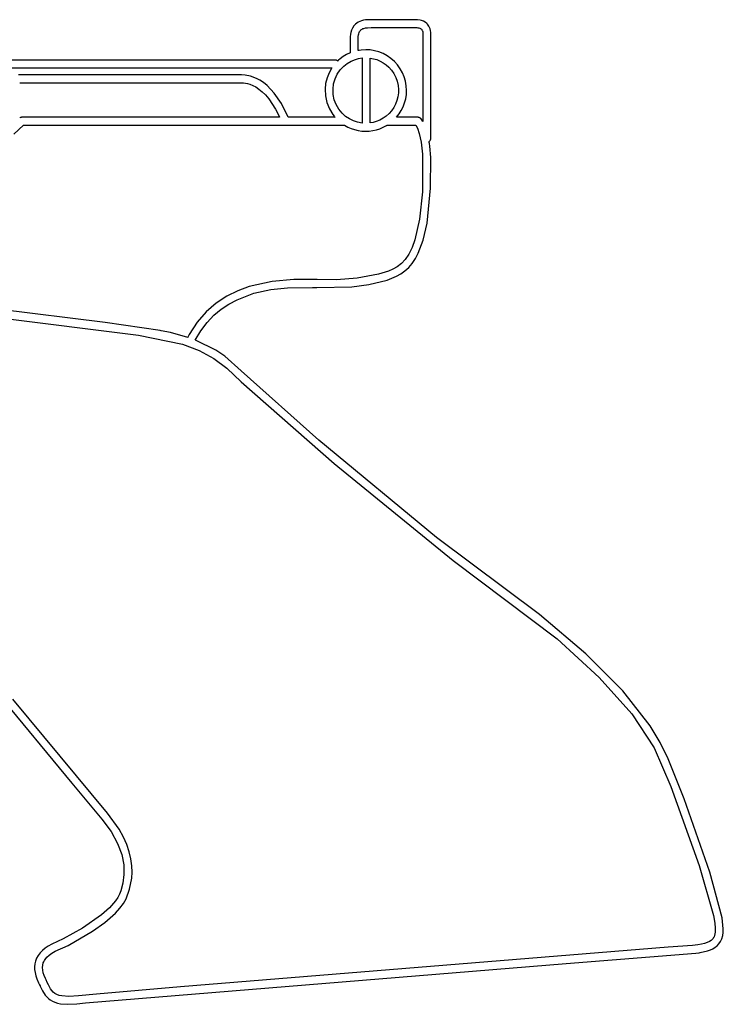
# Model space of a CAD drawing. Extents: x 21.3 to 51.6, y -34 to 34.1.
# Tile 50 of 117: x 46.8 to 49.9, y -18.6 to -14.3. Entities that reach past the tile are written whole.
import ezdxf

# ---------------------------------------------------------------- set-up
doc = ezdxf.new("R2010")
doc.units = 0

msp = doc.modelspace()

# ---------------------------------------------------------------- linework, layer by layer
at = {"layer": 'Layer 1', "color": 7, "linetype": 'CONTINUOUS'}
for p, q in [((48.262943, -14.349885), (48.256233, -14.357308)), ((48.26884, -14.344866), (48.262943, -14.349885)), ((48.275279, -14.340562), (48.26884, -14.344866)), ((48.282258, -14.336975), (48.275279, -14.340562)), ((48.289773, -14.334108), (48.282258, -14.336975)), ((48.297822, -14.331963), (48.289773, -14.334108)), ((48.306402, -14.330544), (48.297822, -14.331963)), ((48.323835, -14.329801), (48.306402, -14.330544)), ((48.463043, -14.329807), (48.323835, -14.329801)), ((48.522227, -14.329818), (48.463043, -14.329807)), ((48.528219, -14.329822), (48.522227, -14.329818)), ((48.533897, -14.329829), (48.528219, -14.329822)), ((48.544885, -14.331171), (48.533897, -14.329829)), ((48.55184, -14.332962), (48.544885, -14.331171)), ((48.559276, -14.335827), (48.55184, -14.332962)), ((48.566823, -14.34001), (48.559276, -14.335827)), ((48.574109, -14.345756), (48.566823, -14.34001)), ((48.577384, -14.349132), (48.574109, -14.345756)), ((48.580571, -14.353111), (48.577384, -14.349132)), ((48.241052, -14.393113), (48.239913, -14.405005)), ((48.242791, -14.384984), (48.241052, -14.393113)), ((48.245704, -14.376006), (48.242791, -14.384984)), ((48.250086, -14.366629), (48.245704, -14.376006)), ((48.256233, -14.357308), (48.250086, -14.366629)), ((48.276086, -14.395204), (48.277292, -14.390894)), ((48.277292, -14.390894), (48.279024, -14.386402)), ((48.279024, -14.386402), (48.281381, -14.381919)), ((48.281381, -14.381919), (48.284455, -14.377633)), ((48.284455, -14.377633), (48.287339, -14.37462)), ((48.287339, -14.37462), (48.28995, -14.372475)), ((48.28995, -14.372475), (48.292821, -14.370584)), ((48.292821, -14.370584), (48.295947, -14.368947)), ((48.295947, -14.368947), (48.299327, -14.367565)), ((48.299327, -14.367565), (48.306839, -14.36557)), ((48.306839, -14.36557), (48.31534, -14.364605)), ((48.31534, -14.364605), (48.33229, -14.364522)), ((48.33229, -14.364522), (48.530876, -14.364514)), ((48.530876, -14.364514), (48.534516, -14.36471)), ((48.534516, -14.36471), (48.539134, -14.365498)), ((48.539134, -14.365498), (48.544108, -14.367113)), ((48.544108, -14.367113), (48.546535, -14.368303)), ((48.546535, -14.368303), (48.548817, -14.369787)), ((48.548817, -14.369787), (48.550781, -14.371495)), ((48.550781, -14.371495), (48.552095, -14.372991)), ((48.552095, -14.372991), (48.553257, -14.374665)), ((48.553257, -14.374665), (48.554264, -14.376516)), ((48.554264, -14.376516), (48.555116, -14.378543)), ((48.555116, -14.378543), (48.556356, -14.383115)), ((48.556356, -14.383115), (48.556973, -14.38837)), ((48.556973, -14.38837), (48.557046, -14.391161)), ((48.557046, -14.391161), (48.557046, -14.391275)), ((48.557046, -14.391275), (48.557046, -14.391817)), ((48.557046, -14.391817), (48.557046, -14.394112)), ((48.583624, -14.357834), (48.580571, -14.353111)), ((48.586395, -14.363342), (48.583624, -14.357834)), ((48.588738, -14.369681), (48.586395, -14.363342)), ((48.590504, -14.376893), (48.588738, -14.369681)), ((48.591546, -14.385022), (48.590504, -14.376893)), ((48.591766, -14.393393), (48.591546, -14.385022)), ((48.591766, -14.405531), (48.591766, -14.393393)), ((48.239913, -14.405005), (48.239919, -14.428954)), ((48.239919, -14.428954), (48.239916, -14.472577)), ((48.274634, -14.406821), (48.274877, -14.402518)), ((48.274635, -14.407249), (48.274634, -14.406821)), ((48.274636, -14.407349), (48.274635, -14.407249)), ((48.274636, -14.457823), (48.274636, -14.407349)), ((48.274877, -14.402518), (48.276086, -14.395204)), ((48.557046, -14.394112), (48.557046, -14.417737)), ((48.557046, -14.417737), (48.557046, -14.638256)), ((48.591766, -14.7052), (48.591766, -14.405531)), ((48.239939, -14.474734), (48.224439, -14.482128)), ((48.239916, -14.472577), (48.239916, -14.474233)), ((48.239916, -14.474233), (48.239916, -14.474477)), ((48.239924, -14.474544), (48.239959, -14.474668)), ((48.274636, -14.4636), (48.274636, -14.457823)), ((48.274636, -14.464173), (48.274636, -14.4636)), ((48.274636, -14.464306), (48.274636, -14.464173)), ((48.274761, -14.464313), (48.274688, -14.464327)), ((48.275347, -14.464202), (48.274761, -14.464313)), ((48.276519, -14.463985), (48.275347, -14.464202)), ((48.278872, -14.463573), (48.276519, -14.463985)), ((48.288379, -14.462218), (48.278872, -14.463573)), ((48.307839, -14.461058), (48.288379, -14.462218)), ((48.326948, -14.462028), (48.307839, -14.461058)), ((48.346715, -14.465217), (48.326948, -14.462028)), ((48.365853, -14.47057), (48.346715, -14.465217)), ((48.384215, -14.478027), (48.365853, -14.47057)), ((48.401656, -14.487528), (48.384215, -14.478027)), ((47.893307, -14.505727), (45.704718, -14.505727)), ((48.120401, -14.505727), (47.893307, -14.505727)), ((48.16803, -14.505727), (48.120401, -14.505727)), ((48.17252, -14.505727), (48.16803, -14.505727)), ((48.173617, -14.505727), (48.17252, -14.505727)), ((48.173876, -14.505727), (48.173617, -14.505727)), ((48.173933, -14.505727), (48.173876, -14.505727)), ((48.174004, -14.505727), (48.173948, -14.505727)), ((48.174225, -14.505729), (48.174004, -14.505727)), ((48.175102, -14.505767), (48.174225, -14.505729)), ((48.176815, -14.505976), (48.175102, -14.505767)), ((48.178469, -14.506355), (48.176815, -14.505976)), ((48.180056, -14.506893), (48.178469, -14.506355)), ((48.181571, -14.507578), (48.180056, -14.506893)), ((48.183007, -14.508399), (48.181571, -14.507578)), ((48.184358, -14.509346), (48.183007, -14.508399)), ((48.185616, -14.510407), (48.184358, -14.509346)), ((48.18571, -14.510319), (48.185662, -14.510364)), ((48.185806, -14.510227), (48.18571, -14.510319)), ((48.186578, -14.509497), (48.185806, -14.510227)), ((48.189705, -14.50662), (48.186578, -14.509497)), ((48.196158, -14.501087), (48.189705, -14.50662)), ((48.209822, -14.490947), (48.196158, -14.501087)), ((48.224439, -14.482128), (48.209822, -14.490947)), ((48.212156, -14.532818), (48.227702, -14.520551)), ((48.227702, -14.520551), (48.244606, -14.510658)), ((48.244606, -14.510658), (48.262651, -14.50322)), ((48.262651, -14.50322), (48.277102, -14.499234)), ((48.277102, -14.499234), (48.291999, -14.49677)), ((48.291999, -14.496804), (48.291999, -14.497078)), ((48.291999, -14.497078), (48.291999, -14.498426)), ((48.291999, -14.498426), (48.291999, -14.504115)), ((48.291999, -14.504115), (48.291999, -14.558408)), ((48.326719, -14.497108), (48.341841, -14.499877)), ((48.326719, -14.497518), (48.326719, -14.497111)), ((48.326719, -14.505674), (48.326719, -14.497518)), ((48.326719, -14.739211), (48.326719, -14.505674)), ((48.341841, -14.499877), (48.356484, -14.504213)), ((48.356484, -14.504213), (48.370546, -14.510082)), ((48.370546, -14.510082), (48.383921, -14.517449)), ((48.383921, -14.517449), (48.396507, -14.526279)), ((48.41803, -14.499013), (48.401656, -14.487528)), ((48.433192, -14.51242), (48.41803, -14.499013)), ((48.446784, -14.527453), (48.433192, -14.51242)), ((45.787411, -14.540451), (47.402038, -14.540451)), ((47.402038, -14.540451), (48.051117, -14.540451)), ((48.051117, -14.540451), (48.159933, -14.540451)), ((48.148299, -14.561282), (48.139196, -14.583731)), ((48.160249, -14.540464), (48.148299, -14.561282)), ((48.159933, -14.540451), (48.160197, -14.540451)), ((48.160197, -14.540451), (48.160251, -14.540451)), ((48.183945, -14.567834), (48.196938, -14.548899)), ((48.196938, -14.548899), (48.212156, -14.532818)), ((48.291999, -14.558408), (48.291999, -14.723187)), ((48.396507, -14.526279), (48.408198, -14.536537)), ((48.408198, -14.536537), (48.420463, -14.55014)), ((48.420463, -14.55014), (48.430939, -14.565246)), ((48.430939, -14.565246), (48.439323, -14.581454)), ((48.458459, -14.543714), (48.446784, -14.527453)), ((48.468158, -14.561056), (48.458459, -14.543714)), ((48.475818, -14.579333), (48.468158, -14.561056)), ((47.48091, -14.570542), (46.793091, -14.570525)), ((47.718947, -14.570542), (47.48091, -14.570542)), ((47.765712, -14.570068), (47.718947, -14.570542)), ((47.782427, -14.571191), (47.765712, -14.570068)), ((47.804946, -14.575916), (47.782427, -14.571191)), ((47.831866, -14.586243), (47.804946, -14.575916)), ((47.846538, -14.594134), (47.831866, -14.586243)), ((47.861784, -14.604175), (47.846538, -14.594134)), ((47.877428, -14.616617), (47.861784, -14.604175)), ((48.133193, -14.607569), (48.130541, -14.632554)), ((48.139196, -14.583731), (48.133193, -14.607569)), ((48.167964, -14.610397), (48.17424, -14.588447)), ((48.17424, -14.588447), (48.183945, -14.567834)), ((48.439323, -14.581454), (48.445543, -14.59859)), ((48.445543, -14.59859), (48.449526, -14.61648)), ((48.481381, -14.598401), (48.475818, -14.579333)), ((48.484785, -14.618113), (48.481381, -14.598401)), ((47.909211, -14.649706), (47.877428, -14.616617)), ((47.940483, -14.695399), (47.909211, -14.649706)), ((48.130541, -14.632554), (48.131901, -14.661752)), ((48.165259, -14.633343), (48.167964, -14.610397)), ((48.166243, -14.656608), (48.165259, -14.633343)), ((48.450879, -14.64919), (48.448581, -14.666399)), ((48.449526, -14.61648), (48.451199, -14.634949)), ((48.451199, -14.634949), (48.450879, -14.64919)), ((48.48597, -14.638325), (48.484785, -14.618113)), ((48.48506, -14.65691), (48.48597, -14.638325)), ((48.557046, -14.638256), (48.557046, -14.740042)), ((48.131901, -14.661752), (48.138255, -14.691044)), ((48.138255, -14.691044), (48.149422, -14.718668)), ((48.170863, -14.679068), (48.166243, -14.656608)), ((48.178978, -14.70035), (48.170863, -14.679068)), ((48.444295, -14.6829), (48.438149, -14.698568)), ((48.448581, -14.666399), (48.444295, -14.6829)), ((48.471243, -14.70963), (48.477644, -14.692649)), ((48.477644, -14.692649), (48.482267, -14.67504)), ((48.482267, -14.67504), (48.48506, -14.65691)), ((47.969842, -14.755699), (47.940483, -14.695399)), ((48.149422, -14.718668), (48.165171, -14.744145)), ((48.190447, -14.720113), (48.178978, -14.70035)), ((48.205129, -14.738018), (48.190447, -14.720113)), ((48.291999, -14.723187), (48.291999, -14.775099)), ((48.420786, -14.726899), (48.409823, -14.739308)), ((48.43027, -14.713276), (48.420786, -14.726899)), ((48.438149, -14.698568), (48.43027, -14.713276)), ((48.453314, -14.741276), (48.463116, -14.725875)), ((48.463116, -14.725875), (48.471243, -14.70963)), ((48.591766, -14.831757), (48.591766, -14.7052)), ((47.969972, -14.755727), (47.96988, -14.755727)), ((47.972954, -14.755727), (47.969972, -14.755727)), ((47.989328, -14.755727), (47.972954, -14.755727)), ((48.120083, -14.755727), (47.989328, -14.755727)), ((48.168468, -14.755727), (48.120083, -14.755727)), ((48.165171, -14.744145), (48.169797, -14.750122)), ((48.173364, -14.755727), (48.168468, -14.755727)), ((48.169797, -14.750122), (48.172211, -14.753047)), ((48.172211, -14.753047), (48.173443, -14.754493)), ((48.174387, -14.755727), (48.173364, -14.755727)), ((48.173443, -14.754493), (48.174065, -14.755212)), ((48.174065, -14.755212), (48.174378, -14.755571)), ((48.174378, -14.755571), (48.174456, -14.75566)), ((48.174483, -14.755727), (48.174387, -14.755727)), ((48.174456, -14.75566), (48.174495, -14.755705)), ((48.220233, -14.751647), (48.205129, -14.738018)), ((48.236527, -14.762663), (48.220233, -14.751647)), ((48.254064, -14.771262), (48.236527, -14.762663)), ((48.272627, -14.777364), (48.254064, -14.771262)), ((48.291999, -14.780888), (48.272627, -14.777364)), ((48.291999, -14.775099), (48.291999, -14.779945)), ((48.291999, -14.779945), (48.291999, -14.780833)), ((48.326719, -14.775784), (48.326719, -14.739211)), ((48.326719, -14.779474), (48.326719, -14.775784)), ((48.340472, -14.778058), (48.326719, -14.780538)), ((48.326719, -14.78034), (48.326719, -14.779474)), ((48.326719, -14.780516), (48.326719, -14.78034)), ((48.35374, -14.7743), (48.340472, -14.778058)), ((48.36934, -14.768002), (48.35374, -14.7743)), ((48.383973, -14.759986), (48.36934, -14.768002)), ((48.397509, -14.75038), (48.383973, -14.759986)), ((48.409823, -14.739308), (48.397509, -14.75038)), ((48.44189, -14.755725), (48.453314, -14.741276)), ((48.441961, -14.755727), (48.441903, -14.755727)), ((48.442207, -14.755727), (48.441961, -14.755727)), ((48.503274, -14.755727), (48.442207, -14.755727)), ((48.532151, -14.755727), (48.503274, -14.755727)), ((48.534738, -14.755727), (48.532151, -14.755727)), ((48.534982, -14.755727), (48.534738, -14.755727)), ((48.53504, -14.755727), (48.534982, -14.755727)), ((48.536705, -14.755805), (48.53504, -14.755727)), ((48.538415, -14.756055), (48.536705, -14.755805)), ((48.540086, -14.756472), (48.538415, -14.756055)), ((48.541705, -14.757052), (48.540086, -14.756472)), ((48.543261, -14.75779), (48.541705, -14.757052)), ((48.544741, -14.758681), (48.543261, -14.75779)), ((48.546942, -14.760434), (48.544741, -14.758681)), ((48.549399, -14.762976), (48.546942, -14.760434)), ((48.552841, -14.767287), (48.549399, -14.762976)), ((48.557044, -14.773649), (48.552841, -14.767287)), ((48.557046, -14.740042), (48.557046, -14.767797)), ((48.557046, -14.767797), (48.557046, -14.773262)), ((48.557046, -14.773262), (48.557046, -14.773624)), ((48.291999, -14.780833), (48.291999, -14.780886)), ((48.584335, -14.861195), (48.58431, -14.861041)), ((48.584316, -14.861033), (48.585967, -14.859711)), ((48.584435, -14.861812), (48.584335, -14.861195)), ((48.584634, -14.863053), (48.584435, -14.861812)), ((48.585027, -14.865563), (48.584634, -14.863053)), ((48.585793, -14.8707), (48.585027, -14.865563)), ((48.585967, -14.859711), (48.587457, -14.858221)), ((48.587457, -14.858221), (48.588764, -14.856574)), ((48.588764, -14.856574), (48.589864, -14.854781)), ((48.589864, -14.854781), (48.590736, -14.852853)), ((48.590736, -14.852853), (48.591355, -14.850802)), ((48.591355, -14.850802), (48.5917, -14.848638)), ((48.5917, -14.848638), (48.591766, -14.84448)), ((48.591766, -14.84448), (48.591766, -14.831757)), ((48.587238, -14.881443), (48.585793, -14.8707)), ((48.591632, -14.931011), (48.587238, -14.881443)), ((48.591106, -15.065529), (48.591632, -14.931011)), ((48.57532, -15.217915), (48.591106, -15.065529)), ((48.558683, -15.291258), (48.57532, -15.217915)), ((48.537018, -15.348919), (48.558683, -15.291258)), ((48.510415, -15.393059), (48.524328, -15.372544)), ((48.524328, -15.372544), (48.537018, -15.348919)), ((48.478964, -15.42584), (48.495289, -15.410735)), ((48.495289, -15.410735), (48.510415, -15.393059)), ((48.322234, -15.485234), (48.401876, -15.465964)), ((48.401876, -15.465964), (48.442754, -15.449421)), ((48.442754, -15.449421), (48.461448, -15.438645)), ((48.461448, -15.438645), (48.478964, -15.42584)), ((47.819879, -15.523835), (47.894361, -15.507268)), ((47.894361, -15.507268), (47.967212, -15.499316)), ((47.967212, -15.499316), (48.076461, -15.498191)), ((48.076461, -15.498191), (48.076973, -15.498207)), ((48.076973, -15.498207), (48.082068, -15.49837)), ((48.082068, -15.49837), (48.094135, -15.498755)), ((48.094135, -15.498755), (48.094624, -15.498771)), ((48.094624, -15.498771), (48.094711, -15.498774)), ((48.094715, -15.498774), (48.094764, -15.498775)), ((48.094764, -15.498775), (48.247031, -15.495605)), ((48.247031, -15.495605), (48.322234, -15.485234)), ((47.711554, -15.570479), (47.746718, -15.551596)), ((47.746718, -15.551596), (47.819879, -15.523835)), ((46.420802, -15.593986), (47.317743, -15.706453)), ((47.645906, -15.619864), (47.677827, -15.593128)), ((47.677827, -15.593128), (47.711554, -15.570479)), ((47.616159, -15.651009), (47.645906, -15.619864)), ((47.588955, -15.686886), (47.616159, -15.651009)), ((47.317743, -15.706453), (47.508647, -15.74524)), ((47.564663, -15.727817), (47.588955, -15.686886)), ((47.508647, -15.74524), (47.580951, -15.772812)), ((47.564521, -15.728122), (47.564663, -15.727817)), ((47.565247, -15.728408), (47.564521, -15.728122)), ((47.568145, -15.729558), (47.565247, -15.728408)), ((47.654373, -15.772485), (47.568145, -15.729558)), ((47.580951, -15.772812), (47.64517, -15.807723)), ((47.64517, -15.807723), (47.702094, -15.850362)), ((47.693052, -15.798544), (47.654373, -15.772485)), ((47.764054, -15.861922), (47.693052, -15.798544)), ((47.702094, -15.850362), (47.764298, -15.91063)), ((48.102858, -16.163963), (47.764054, -15.861922)), ((47.764298, -15.91063), (48.170239, -16.266978)), ((48.615947, -16.588897), (48.102858, -16.163963)), ((48.170239, -16.266978), (48.689188, -16.689681)), ((49.066415, -16.925625), (48.615947, -16.588897)), ((48.689188, -16.689681), (49.142217, -17.032227)), ((49.268289, -17.097011), (49.066415, -16.925625)), ((49.142217, -17.032227), (49.326655, -17.20086)), ((49.429129, -17.259074), (49.268289, -17.097011)), ((46.606532, -17.153354), (47.026025, -17.660846)), ((49.326655, -17.20086), (49.467899, -17.359158)), ((49.548574, -17.411455), (49.429129, -17.259074)), ((47.18118, -17.792643), (46.768794, -17.29485)), ((49.467899, -17.359158), (49.565565, -17.506737)), ((49.592661, -17.483902), (49.548574, -17.411455)), ((49.626579, -17.554533), (49.592661, -17.483902)), ((49.565565, -17.506737), (49.638499, -17.676363)), ((49.696492, -17.730336), (49.626579, -17.554533)), ((47.026025, -17.660846), (47.157195, -17.818048)), ((49.638499, -17.676363), (49.762114, -18.020745)), ((49.808082, -18.050488), (49.696492, -17.730336)), ((47.157195, -17.818048), (47.197714, -17.872543)), ((47.232268, -17.862141), (47.18118, -17.792643)), ((47.197714, -17.872543), (47.2261, -17.924206)), ((47.251427, -17.896376), (47.232268, -17.862141)), ((47.266224, -17.929495), (47.251427, -17.896376)), ((47.2261, -17.924206), (47.243885, -17.972783)), ((47.277024, -17.96143), (47.266224, -17.929495)), ((47.243885, -17.972783), (47.252601, -18.018023)), ((47.284189, -17.992114), (47.277024, -17.96143)), ((47.288082, -18.02148), (47.284189, -17.992114)), ((47.252601, -18.018023), (47.253779, -18.059673)), ((47.289067, -18.04946), (47.288082, -18.02148)), ((49.762114, -18.020745), (49.824976, -18.239005)), ((47.253779, -18.059673), (47.248951, -18.097483)), ((47.278202, -18.124416), (47.287506, -18.075988)), ((47.287506, -18.075988), (47.289067, -18.04946)), ((49.862365, -18.249396), (49.808082, -18.050488)), ((47.23965, -18.131198), (47.233801, -18.146442)), ((47.248951, -18.097483), (47.23965, -18.131198)), ((47.263027, -18.166298), (47.278202, -18.124416)), ((47.217436, -18.174756), (47.190785, -18.204783)), ((47.226986, -18.160422), (47.217436, -18.174756)), ((47.233801, -18.146442), (47.226986, -18.160422)), ((47.251528, -18.186574), (47.263027, -18.166298)), ((47.190785, -18.204783), (47.156173, -18.235574)), ((47.216626, -18.228045), (47.235853, -18.20724)), ((47.235853, -18.20724), (47.251528, -18.186574)), ((47.156173, -18.235574), (47.073177, -18.294408)), ((47.170013, -18.269072), (47.216626, -18.228045)), ((49.824976, -18.239005), (49.830694, -18.272759)), ((49.867338, -18.297666), (49.862365, -18.249396)), ((47.073177, -18.294408), (46.988675, -18.341183)), ((47.116678, -18.307652), (47.170013, -18.269072)), ((49.830694, -18.272759), (49.832464, -18.294191)), ((49.832464, -18.294191), (49.831983, -18.311737)), ((49.86682, -18.312452), (49.867338, -18.297666)), ((46.988675, -18.341183), (46.938427, -18.363522)), ((47.009804, -18.369466), (47.116678, -18.307652)), ((49.817622, -18.344757), (49.814331, -18.34756)), ((49.820511, -18.341789), (49.817622, -18.344757)), ((49.823006, -18.338652), (49.820511, -18.341789)), ((49.825128, -18.335348), (49.823006, -18.338652)), ((49.82698, -18.331742), (49.825128, -18.335348)), ((49.829223, -18.325842), (49.82698, -18.331742)), ((49.83089, -18.319192), (49.829223, -18.325842)), ((49.831983, -18.311737), (49.83089, -18.319192)), ((49.855212, -18.352687), (49.861034, -18.340128)), ((49.861034, -18.340128), (49.864811, -18.326661)), ((49.864811, -18.326661), (49.86682, -18.312452)), ((46.90953, -18.381383), (46.897685, -18.391403)), ((46.923115, -18.372086), (46.90953, -18.381383)), ((46.938427, -18.363522), (46.923115, -18.372086)), ((46.953367, -18.394867), (47.009804, -18.369466)), ((49.626844, -18.377721), (47.499557, -18.550906)), ((49.73312, -18.369152), (49.626844, -18.377721)), ((49.756069, -18.367307), (49.73312, -18.369152)), ((49.772522, -18.364487), (49.756069, -18.367307)), ((49.785675, -18.361118), (49.772522, -18.364487)), ((49.796981, -18.357195), (49.785675, -18.361118)), ((49.806511, -18.352685), (49.796981, -18.357195)), ((49.797815, -18.393634), (49.810863, -18.388993)), ((49.814331, -18.34756), (49.806511, -18.352685)), ((49.810863, -18.388993), (49.822319, -18.383639)), ((49.822319, -18.383639), (49.832289, -18.377527)), ((49.832289, -18.377527), (49.840877, -18.370612)), ((49.840877, -18.370612), (49.84819, -18.36285)), ((49.84819, -18.36285), (49.855212, -18.352687)), ((46.872694, -18.425703), (46.868114, -18.437841)), ((46.879255, -18.413573), (46.872694, -18.425703)), ((46.88759, -18.402136), (46.879255, -18.413573)), ((46.897685, -18.391403), (46.88759, -18.402136)), ((46.906451, -18.435789), (46.909576, -18.430642)), ((46.909576, -18.430642), (46.917403, -18.420789)), ((46.917403, -18.420789), (46.92732, -18.411534)), ((46.92732, -18.411534), (46.939313, -18.402889)), ((46.939313, -18.402889), (46.953367, -18.394867)), ((49.181605, -18.448524), (49.74734, -18.402789)), ((49.74734, -18.402789), (49.762018, -18.401606)), ((49.762018, -18.401606), (49.766516, -18.400956)), ((49.766516, -18.400956), (49.797815, -18.393634)), ((46.865271, -18.449861), (46.863937, -18.462247)), ((46.863937, -18.462247), (46.86411, -18.474987)), ((46.86411, -18.474987), (46.865788, -18.488069)), ((46.868114, -18.437841), (46.865271, -18.449861)), ((46.898608, -18.466509), (46.899473, -18.456067)), ((46.899305, -18.47748), (46.898608, -18.466509)), ((46.899473, -18.456067), (46.901902, -18.446169)), ((46.901902, -18.446169), (46.903854, -18.441082)), ((46.903854, -18.441082), (46.906451, -18.435789)), ((47.317645, -18.600878), (49.181605, -18.448524)), ((46.865788, -18.488069), (46.86897, -18.50148)), ((46.86897, -18.50148), (46.873654, -18.515206)), ((46.873654, -18.515206), (46.881579, -18.532746)), ((46.901562, -18.488964), (46.899305, -18.47748)), ((46.905379, -18.500946), (46.901562, -18.488964)), ((46.910751, -18.513411), (46.905379, -18.500946)), ((46.914163, -18.520339), (46.910751, -18.513411)), ((46.881579, -18.532746), (46.885666, -18.541224)), ((46.885666, -18.541224), (46.887629, -18.545387)), ((46.887629, -18.545387), (46.888113, -18.546418)), ((46.888113, -18.546418), (46.888355, -18.546932)), ((46.888383, -18.546992), (46.898849, -18.567825)), ((46.919147, -18.530818), (46.914163, -18.520339)), ((46.924047, -18.54118), (46.919147, -18.530818)), ((46.933519, -18.558827), (46.924047, -18.54118)), ((46.938824, -18.566397), (46.933519, -18.558827)), ((47.499557, -18.550906), (47.134383, -18.581599)), ((46.898849, -18.567825), (46.910363, -18.58599)), ((46.910363, -18.58599), (46.916904, -18.593975)), ((46.916904, -18.593975), (46.924177, -18.601178)), ((46.924177, -18.601178), (46.932338, -18.60756)), ((46.944881, -18.573072), (46.938824, -18.566397)), ((46.951971, -18.578807), (46.944881, -18.573072)), ((46.960373, -18.583557), (46.951971, -18.578807)), ((46.970367, -18.587279), (46.960373, -18.583557)), ((46.982234, -18.589927), (46.970367, -18.587279)), ((47.012701, -18.591826), (46.982234, -18.589927)), ((47.055002, -18.588806), (47.012701, -18.591826)), ((47.134383, -18.581599), (47.055002, -18.588806)), ((47.086041, -18.620727), (47.317645, -18.600878)), ((46.932338, -18.60756), (46.941544, -18.613082)), ((46.941544, -18.613082), (46.951951, -18.617705)), ((46.951951, -18.617705), (46.963716, -18.621391)), ((46.963716, -18.621391), (46.976994, -18.624102)), ((46.976994, -18.624102), (47.008721, -18.626441)), ((47.008721, -18.626441), (47.048383, -18.624415)), ((47.048383, -18.624415), (47.086041, -18.620727))]:
    msp.add_line(p, q, dxfattribs=at)
at = {"layer": 'Layer 1', "color": 8, "linetype": 'CONTINUOUS'}
for p, q in [((46.798984, -14.605266), (46.799115, -14.605266)), ((46.799115, -14.605266), (46.79965, -14.605266)), ((46.79965, -14.605266), (46.805291, -14.605266)), ((46.805291, -14.605266), (46.832175, -14.605266)), ((46.832175, -14.605266), (47.092442, -14.605266)), ((47.092442, -14.605266), (47.719042, -14.605266)), ((47.719042, -14.605266), (47.748524, -14.605266)), ((47.748524, -14.605266), (47.755616, -14.605266)), ((47.755616, -14.605266), (47.757084, -14.605266)), ((47.757084, -14.605266), (47.757278, -14.605266)), ((47.757278, -14.605266), (47.758631, -14.605211)), ((47.758631, -14.605211), (47.760362, -14.605007)), ((47.760362, -14.605007), (47.763051, -14.604802)), ((47.763051, -14.604802), (47.774311, -14.605102)), ((47.774311, -14.605102), (47.792176, -14.608273)), ((47.792176, -14.608273), (47.803122, -14.611656)), ((47.803122, -14.611656), (47.815164, -14.616623)), ((47.815164, -14.616623), (47.828116, -14.623461)), ((47.828116, -14.623461), (47.841792, -14.632459)), ((47.841792, -14.632459), (47.856007, -14.643906)), ((47.856007, -14.643906), (47.870576, -14.658089)), ((47.870576, -14.658089), (47.885313, -14.675298)), ((47.885313, -14.675298), (47.914551, -14.719946)), ((47.914551, -14.719946), (47.928681, -14.747962)), ((46.80024, -14.757659), (46.798811, -14.758485)), ((46.801738, -14.756974), (46.80024, -14.757659)), ((46.803293, -14.756435), (46.801738, -14.756974)), ((46.804896, -14.756044), (46.803293, -14.756435)), ((46.806536, -14.755807), (46.804896, -14.756044)), ((46.808203, -14.755727), (46.806536, -14.755807)), ((46.808431, -14.755727), (46.808203, -14.755727)), ((46.810153, -14.755727), (46.808431, -14.755727)), ((46.81847, -14.755727), (46.810153, -14.755727)), ((46.853049, -14.755727), (46.81847, -14.755727)), ((47.587954, -14.755727), (46.853049, -14.755727)), ((47.893208, -14.755727), (47.587954, -14.755727)), ((47.924738, -14.755727), (47.893208, -14.755727)), ((47.931355, -14.755727), (47.924738, -14.755727)), ((47.928681, -14.747962), (47.932131, -14.755608)), ((47.931982, -14.755727), (47.931355, -14.755727)), ((47.932136, -14.755727), (47.931982, -14.755727)), ((47.932131, -14.755608), (47.932184, -14.755727)), ((46.772682, -14.829492), (46.814991, -14.790451)), ((46.814991, -14.790451), (46.875173, -14.790451)), ((46.875173, -14.790451), (48.215613, -14.790451)), ((48.215651, -14.790447), (48.229545, -14.798139)), ((48.229545, -14.798139), (48.244032, -14.804552)), ((48.244032, -14.804552), (48.259043, -14.809644)), ((48.259043, -14.809644), (48.274508, -14.813375)), ((48.274508, -14.813375), (48.290357, -14.815705)), ((48.290357, -14.815705), (48.306522, -14.816593)), ((48.306522, -14.816593), (48.322791, -14.816004)), ((48.322791, -14.816004), (48.338765, -14.813954)), ((48.338765, -14.813954), (48.354365, -14.810486)), ((48.354365, -14.810486), (48.369522, -14.805638)), ((48.369522, -14.805638), (48.384165, -14.799453)), ((48.384165, -14.799453), (48.398225, -14.79197)), ((48.398225, -14.79197), (48.399938, -14.790945)), ((48.399938, -14.790945), (48.40079, -14.790425)), ((48.40079, -14.790425), (48.401003, -14.790295)), ((48.40105, -14.790266), (48.401201, -14.790286)), ((48.401201, -14.790286), (48.401492, -14.790364)), ((48.401492, -14.790364), (48.401783, -14.790437)), ((48.401783, -14.790437), (48.401935, -14.790451)), ((48.40198, -14.790451), (48.402084, -14.790451)), ((48.402084, -14.790451), (48.402519, -14.790451)), ((48.402519, -14.790451), (48.407021, -14.790451)), ((48.407021, -14.790451), (48.510908, -14.790451)), ((48.510908, -14.790451), (48.525531, -14.790451)), ((48.525531, -14.790451), (48.526675, -14.790451)), ((48.526675, -14.790451), (48.526776, -14.790451)), ((48.526804, -14.790455), (48.533256, -14.803035)), ((48.533256, -14.803035), (48.541486, -14.826661)), ((48.541486, -14.826661), (48.549658, -14.863782)), ((48.549658, -14.863782), (48.555936, -14.916842)), ((48.555936, -14.916842), (48.55547, -15.080569)), ((48.55547, -15.080569), (48.543064, -15.200108)), ((48.543064, -15.200108), (48.522786, -15.290111)), ((48.522786, -15.290111), (48.510109, -15.324495)), ((48.510109, -15.324495), (48.495915, -15.352764)), ((48.480338, -15.375641), (48.463512, -15.393849)), ((48.495915, -15.352764), (48.480338, -15.375641)), ((48.426638, -15.41915), (48.406856, -15.427689)), ((48.445567, -15.408111), (48.426638, -15.41915)), ((48.463512, -15.393849), (48.445567, -15.408111)), ((47.994678, -15.46332), (47.899849, -15.471572)), ((48.077464, -15.463481), (47.994678, -15.46332)), ((48.078099, -15.463502), (48.077537, -15.463484)), ((48.093192, -15.463987), (48.078099, -15.463502)), ((48.095491, -15.46406), (48.093192, -15.463987)), ((48.09571, -15.464067), (48.095491, -15.46406)), ((48.180648, -15.464582), (48.09571, -15.464067)), ((48.271269, -15.45803), (48.180648, -15.464582)), ((48.36368, -15.440584), (48.271269, -15.45803)), ((48.406856, -15.427689), (48.36368, -15.440584)), ((47.799881, -15.493977), (47.750128, -15.51228)), ((47.899849, -15.471572), (47.799881, -15.493977)), ((47.70168, -15.536272), (47.6554, -15.566672)), ((47.750128, -15.51228), (47.70168, -15.536272)), ((47.172296, -15.650609), (46.397916, -15.556742)), ((47.6554, -15.566672), (47.612151, -15.604195)), ((47.612151, -15.604195), (47.572796, -15.64956)), ((47.411636, -15.686292), (47.172296, -15.650609)), ((47.572796, -15.64956), (47.538199, -15.703483)), ((47.415263, -15.686941), (47.411636, -15.686292)), ((47.456026, -15.695241), (47.415263, -15.686941)), ((47.531581, -15.716259), (47.456026, -15.695241)), ((47.531623, -15.716167), (47.531592, -15.716255)), ((47.531644, -15.716079), (47.531623, -15.716167)), ((47.531677, -15.715902), (47.531644, -15.716079)), ((47.531702, -15.715814), (47.531677, -15.715902)), ((47.531738, -15.715728), (47.531702, -15.715814)), ((47.538199, -15.703483), (47.531738, -15.715728))]:
    msp.add_line(p, q, dxfattribs=at)

doc.saveas('drawing.dxf')
